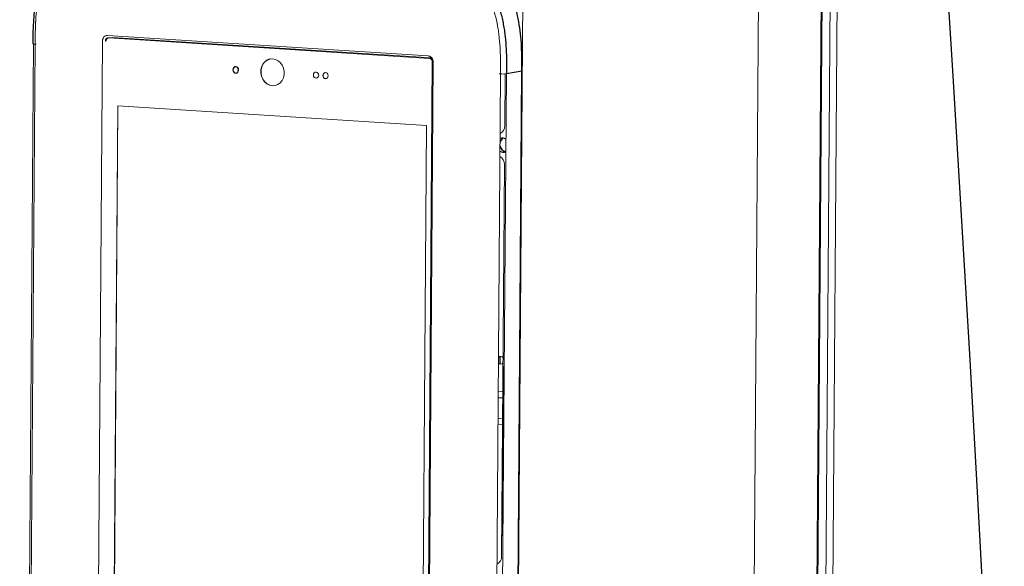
# Model space of a CAD drawing. Header units: millimetres. Extents: x -1472 to 1442, y -78 to 2620.
# Tile 87 of 102: x 545 to 1000, y 1087 to 1339. Entities that reach past the tile are written whole.
import ezdxf

# ---------------------------------------------------------------- set-up
doc = ezdxf.new("R2010")
doc.units = ezdxf.units.MM

msp = doc.modelspace()

# ---------------------------------------------------------------- linework, layer by layer
at = {"color": 144, "linetype": 'Continuous', "lineweight": 18}
for p, q in [((920.42, 1429.84), (911.04, 158.96)), ((923.54, 1424.56), (914.21, 160.94)), ((887.15, 1420.33), (877.79, 152.18)), ((778.2, 1418.07), (769.27, 208.4)), ((907.28, 157.03), (916.55, 1413.24)), ((581.34, 1034.95), (583.52, 1329.42)), ((584.89, 1329.43), (584.89, 1329.43)), ((585.19, 1329.45), (585.19, 1329.45)), ((585.91, 1331.97), (734.03, 1322.53)), ((586.5, 1330.85), (588.16, 1331.07)), ((734.62, 1321.41), (586.5, 1330.85)), ((735.63, 1321.66), (588.16, 1331.07)), ((545.28, 462.63), (551.67, 1328.01)), ((552.42, 1327.93), (546.03, 462.35)), ((552.42, 1327.93), (552.97, 1327.9)), ((733.74, 1025.38), (735.92, 1319.83)), ((736.39, 1319.66), (734.21, 1025.2)), ((734.62, 1321.41), (734.62, 1321.41)), ((735.92, 1319.83), (736.37, 1319.89)), ((735.92, 1319.83), (735.92, 1319.84)), ((770.96, 449.99), (777.35, 1315.57)), ((645.18, 1314.59), (645.4, 1314.59)), ((686.67, 1312.04), (686.86, 1312.05)), ((761.04, 448.63), (767.44, 1314.22)), ((770.18, 1314.28), (763.79, 448.69)), ((767.44, 1314.22), (766.89, 1314.25)), ((769.41, 1290.24), (769.59, 1314.21)), ((662.14, 1308.78), (663.19, 1308.83)), ((588.64, 1039.06), (590.57, 1299.46)), ((590.66, 1299.45), (588.74, 1039.08)), ((590.57, 1299.46), (733.32, 1290.35)), ((733.32, 1290.35), (731.39, 1029.96)), ((767.94, 1091.26), (769.28, 1272.3)), ((768.95, 1179.02), (768.37, 1100.71)), ((768.5, 1167.28), (766.35, 1167.42)), ((766.33, 1164.6), (768.48, 1164.46)), ((768.39, 1152.16), (766.24, 1152.3)), ((768.41, 1154.98), (766.26, 1155.11))]:
    msp.add_line(p, q, dxfattribs=at)
at = {"color": 7, "linetype": 'Continuous', "lineweight": 25}
for p, q in [((916.02, 1413.15), (906.74, 156.81)), ((735.71, 1321.56), (734.62, 1321.41)), ((777.29, 1315.55), (770.18, 1314.28)), ((770.9, 449.97), (777.29, 1315.55)), ((767.26, 1180.15), (767.28, 1183.71))]:
    msp.add_line(p, q, dxfattribs=at)
at = {"color": 7, "linetype": 'Continuous', "lineweight": 25, "flags": 128}
for points in [[(958.04, 1632.94), (960.72, 1580.84), (963.62, 1528.05), (966.69, 1474.75), (969.87, 1421.1), (973.11, 1367.25), (976.38, 1313.35), (980.28, 1248.82), (984.07, 1184.66), (987.7, 1121.11), (991.1, 1058.38), (994.22, 996.65), (996.43, 948.99), (998.4, 902.14), (1000.11, 856.2)], [(645.09, 1314.57), (645.59, 1314.65), (646.01, 1314.95), (646.3, 1315.42), (646.4, 1315.98), (646.31, 1316.56), (646.03, 1317.06), (645.61, 1317.41), (645.11, 1317.56), (644.61, 1317.47), (644.18, 1317.18), (643.89, 1316.71), (643.79, 1316.15), (643.88, 1315.57), (644.16, 1315.07), (644.59, 1314.72), (645.09, 1314.57)], [(777.35, 1315.57), (777.35, 1315.56), (777.33, 1315.55), (777.29, 1315.55)]]:
    msp.add_lwpolyline(points, dxfattribs=at)
at = {"color": 144, "linetype": 'Continuous', "lineweight": 18, "flags": 128}
for points in [[(662.04, 1308.76), (663.35, 1308.86), (664.58, 1309.31), (665.67, 1310.09), (666.55, 1311.16), (667.17, 1312.45), (667.49, 1313.89), (667.5, 1315.38), (667.2, 1316.86), (666.6, 1318.23), (665.74, 1319.4), (664.66, 1320.32), (663.44, 1320.93), (662.14, 1321.2), (660.83, 1321.1), (659.6, 1320.65), (658.51, 1319.86), (657.63, 1318.8), (657.01, 1317.51), (656.69, 1316.07), (656.68, 1314.58), (656.98, 1313.1), (657.58, 1311.73), (658.44, 1310.56), (659.52, 1309.64), (660.74, 1309.03), (662.04, 1308.76)], [(661.09, 1321.15), (660.93, 1321.12), (659.7, 1320.66), (658.61, 1319.88), (657.73, 1318.81), (657.11, 1317.53), (656.79, 1316.09), (656.78, 1314.59), (657.08, 1313.12), (657.68, 1311.75), (658.54, 1310.57), (659.62, 1309.65), (660.84, 1309.04), (662.14, 1308.78)], [(682.21, 1312.3), (682.68, 1312.38), (683.08, 1312.66), (683.35, 1313.09), (683.44, 1313.62), (683.35, 1314.16), (683.09, 1314.63), (682.7, 1314.95), (682.23, 1315.09), (681.76, 1315.01), (681.37, 1314.74), (681.1, 1314.3), (681, 1313.77), (681.09, 1313.23), (681.35, 1312.77), (681.75, 1312.44), (682.21, 1312.3)], [(686.57, 1312.02), (687.04, 1312.1), (687.43, 1312.38), (687.7, 1312.81), (687.8, 1313.34), (687.71, 1313.88), (687.45, 1314.35), (687.06, 1314.67), (686.59, 1314.81), (686.12, 1314.73), (685.72, 1314.46), (685.46, 1314.02), (685.36, 1313.5), (685.45, 1312.96), (685.71, 1312.49), (686.1, 1312.16), (686.57, 1312.02)], [(769.85, 1270.5), (769.83, 1270.46), (769.84, 1270.44)], [(769.82, 1265.87), (769.8, 1265.94), (769.81, 1266.01)], [(769.18, 1179.07), (769.16, 1179.06), (768.95, 1179.02)], [(768.37, 1100.71), (768.58, 1100.75), (768.6, 1100.75)]]:
    msp.add_lwpolyline(points, dxfattribs=at)
at = {"color": 144, "linetype": 'Continuous', "lineweight": 18}
for centre, radius, start, end in [((584.87, 1331.77), 2.34, 270.3744, 277.6452), ((552.22, 1329.73), 1.81, 242.9341, 276.2703), ((645.38, 1316.1), 1.53, 108.7502, 262.4669), ((686.85, 1313.46), 1.43, 108.8977, 262.4554), ((768.49, 1328.61), 14.43, 265.7949, 276.6952), ((765.67, 1290.1), 3.75, 294.7027, 2.0793), ((765.01, 1272.42), 4.27, 358.4131, 59.8136), ((767.38, 1182.23), 1.48, 33.1119, 128.1655), ((767.49, 1181.57), 1.44, 223.5345, 320.717), ((764.2, 1091.12), 3.75, 294.7027, 2.0793)]:
    msp.add_arc(centre, radius, start, end, dxfattribs=at)
at = {"color": 7, "linetype": 'Continuous', "lineweight": 25}
for centre, radius, start, end in [((770.22, 1281.94), 3.05, 119.5799, 172.4952), ((768.35, 1282), 2.61, 52.2549, 115.8121), ((768.59, 1280.61), 2.57, 236.4652, 300.8885), ((770.47, 1281.56), 3.3, 186.03, 258.0206)]:
    msp.add_arc(centre, radius, start, end, dxfattribs=at)
for points, knots in [([(565.81, 614.81), (564.68, 612.23), (562.52, 607.33), (559.93, 600.06), (557.9, 593.41), (556.35, 587.43), (555.19, 582.16), (554.33, 577.64), (553.73, 574), (553.33, 571.19), (553.05, 569.14), (552.87, 567.67), (552.75, 566.58), (552.64, 565.65), (552.53, 564.59), (552.41, 563.38), (552.21, 561.22), (551.95, 557.86), (551.68, 553.25), (551.51, 547.99), (551.47, 542.17), (551.59, 535.85), (552, 527.21), (552.95, 516.29), (554.75, 502.99), (557.24, 489.27), (560.43, 475.13), (564.33, 460.61), (568.93, 445.76), (573.87, 431.62), (578.84, 418.71), (583.49, 407.48), (587.91, 397.41), (592.02, 388.53), (595.74, 380.82), (598.66, 374.96), (600.75, 370.87), (602.01, 368.43), (603, 366.52), (604.03, 364.58), (605.35, 362.07), (607.09, 358.84), (609.24, 354.89), (611.84, 350.23), (614.92, 344.8), (618.51, 338.62), (622.62, 331.72), (627.12, 324.4), (631.84, 316.94), (636.62, 309.59), (641.45, 302.38), (648.46, 292.16), (657.76, 279.22), (669.44, 263.9), (679.15, 251.88), (686.6, 243.04), (691.55, 237.31), (695.97, 232.32), (699.8, 228.07), (703.3, 224.27), (706.54, 220.79), (709.8, 217.36), (713.2, 213.83), (717.05, 209.9), (722.04, 204.92), (728.32, 198.84), (736.04, 191.63), (744.65, 183.94), (754.12, 175.92), (764.39, 167.73), (775.52, 159.45), (787.51, 151.26), (800.34, 143.33), (814.01, 135.9), (826.98, 129.92), (838.87, 125.38), (849.28, 122.15), (859.51, 119.73), (869.53, 118.14), (878.81, 117.44), (887.33, 117.48), (895.11, 118.12), (902.67, 119.36), (910, 121.19), (917.05, 123.6), (924.12, 126.71), (930.94, 130.47), (937.3, 134.73), (942.76, 139.01), (947.42, 143.15), (951.35, 147.02), (954.72, 150.64), (957.85, 154.26), (961.03, 158.2), (964.41, 162.71), (968.12, 168.1), (972.15, 174.48), (976.46, 182), (980.87, 190.52), (985.36, 200.15), (989.51, 210.09), (993.33, 220.18), (996.73, 230.02), (999.92, 240.08), (1002.83, 250.1), (1006.01, 261.93), (1009.29, 275.42), (1012.56, 290.41), (1015.37, 304.77), (1017.51, 316.83), (1019.14, 326.67), (1020.35, 334.41), (1021.44, 341.75), (1022.4, 348.55), (1023.21, 354.5), (1023.86, 359.44), (1024.35, 363.33), (1024.75, 366.5), (1025.07, 369.13), (1025.36, 371.58), (1025.64, 373.94), (1025.92, 376.35), (1026.2, 378.81), (1026.49, 381.35), (1026.87, 384.87), (1027.38, 389.52), (1027.99, 395.48), (1028.73, 402.9), (1029.58, 411.98), (1030.54, 422.93), (1031.51, 435.07), (1032.42, 447.45), (1033.26, 459.94), (1034.02, 472.42), (1034.75, 485.78), (1035.44, 500.03), (1036.09, 515.11), (1036.67, 531.03), (1037.19, 547.79), (1037.63, 565.51), (1038.01, 584.37), (1038.3, 604.35), (1038.49, 625.52), (1038.56, 647.76), (1038.51, 671.11), (1038.34, 695.57), (1038.04, 720.65), (1037.61, 746.31), (1037.06, 772.51), (1036.38, 799.74), (1035.56, 828), (1034.59, 857.3), (1033.49, 887.62), (1032.25, 918.89), (1030.88, 950.73), (1029.42, 982.72), (1027.73, 1017.75), (1025.8, 1055.68), (1023.62, 1096.4), (1021.3, 1138.31), (1018.83, 1181.3), (1016.25, 1225.24), (1013.68, 1268.21), (1011.14, 1310.17), (1008.65, 1351.06), (1006.29, 1390.11), (1004.05, 1427.32), (1001.94, 1462.72), (999.94, 1497.05), (998.04, 1530.28), (996.25, 1562.55), (994.57, 1593.82), (993.02, 1624.09), (991.59, 1653.22), (990.29, 1681.21), (989.12, 1708.07), (988.09, 1733.81), (987.18, 1758.44), (986.4, 1782.32), (985.73, 1805.44), (985.18, 1827.77), (984.76, 1848.97), (984.46, 1869.1), (984.28, 1888.52), (984.19, 1910.84), (984.3, 1936.37), (984.75, 1965.03), (985.58, 1993.44), (986.56, 2014.53), (987.38, 2028.42), (987.82, 2035.29), (988.3, 2042.09), (988.81, 2048.83), (989.36, 2055.35), (989.9, 2061.38), (990.41, 2066.72), (990.87, 2071.26), (991.28, 2075.02), (991.57, 2077.62), (991.76, 2079.32), (991.92, 2080.66), (992.15, 2082.62), (992.51, 2085.6), (993.15, 2090.64), (994.09, 2097.53), (995.39, 2106.01), (996.92, 2114.92), (998.73, 2124.09), (1000.8, 2133.08), (1003.06, 2141.48), (1005.41, 2149), (1007.82, 2155.66), (1010.28, 2161.57), (1012.96, 2167.21), (1015.91, 2172.6), (1019.18, 2177.67), (1021.97, 2181.48), (1023.71, 2183.45), (1024.32, 2184.14)], [0, 0, 0, 0, 0.003436, 0.006534, 0.0093, 0.01174, 0.013858, 0.015655, 0.017132, 0.018161, 0.018945, 0.019543, 0.019872, 0.020222, 0.020634, 0.021109, 0.021647, 0.023162, 0.025027, 0.026991, 0.029239, 0.031704, 0.034214, 0.039066, 0.04407, 0.049232, 0.05456, 0.060056, 0.065723, 0.07153, 0.076326, 0.080705, 0.084657, 0.088171, 0.091239, 0.093857, 0.095198, 0.096173, 0.096795, 0.097509, 0.098533, 0.09984, 0.101447, 0.103355, 0.105564, 0.108129, 0.111008, 0.114157, 0.117314, 0.120436, 0.123521, 0.126568, 0.133647, 0.140489, 0.147081, 0.150074, 0.152773, 0.155132, 0.157157, 0.158851, 0.160626, 0.162201, 0.163877, 0.165829, 0.168052, 0.171362, 0.175109, 0.17926, 0.183624, 0.188278, 0.193193, 0.198339, 0.203682, 0.209192, 0.214839, 0.218834, 0.222696, 0.226413, 0.230001, 0.233474, 0.236293, 0.239056, 0.241771, 0.244446, 0.247089, 0.249702, 0.252676, 0.255397, 0.257868, 0.260089, 0.262056, 0.263761, 0.265367, 0.267166, 0.269172, 0.271396, 0.274162, 0.277237, 0.280648, 0.284422, 0.288588, 0.292159, 0.295941, 0.299707, 0.303427, 0.307091, 0.312775, 0.318246, 0.323461, 0.328383, 0.331309, 0.334098, 0.336741, 0.339227, 0.341414, 0.343147, 0.344542, 0.345594, 0.346546, 0.347373, 0.348217, 0.349079, 0.349957, 0.350857, 0.351811, 0.353723, 0.355847, 0.358189, 0.361674, 0.365572, 0.369895, 0.374658, 0.378797, 0.383236, 0.387983, 0.393048, 0.398439, 0.404059, 0.410011, 0.416301, 0.422939, 0.430063, 0.437563, 0.445446, 0.453717, 0.462384, 0.47145, 0.48037, 0.489651, 0.499297, 0.509308, 0.519685, 0.530426, 0.541529, 0.552912, 0.564258, 0.575522, 0.590131, 0.604557, 0.618776, 0.634659, 0.650223, 0.665445, 0.680304, 0.694781, 0.708862, 0.721762, 0.734288, 0.746434, 0.758193, 0.769562, 0.780671, 0.791377, 0.801678, 0.811577, 0.821076, 0.830178, 0.838889, 0.847213, 0.855526, 0.86343, 0.870934, 0.878047, 0.884824, 0.891591, 0.901804, 0.912032, 0.922202, 0.932234, 0.934725, 0.9372, 0.939659, 0.942099, 0.94452, 0.946755, 0.948684, 0.950358, 0.951733, 0.952818, 0.953231, 0.953605, 0.954291, 0.955398, 0.956914, 0.959883, 0.963077, 0.966469, 0.970036, 0.973705, 0.977151, 0.980351, 0.983339, 0.986146, 0.988816, 0.99202, 0.995214, 0.998336, 1, 1, 1, 1]), ([(569.81, 1376.03), (568.98, 1375.56), (567.27, 1374.59), (564.87, 1372.79), (562.65, 1370.75), (560.7, 1368.51), (558.98, 1366.08), (557.44, 1363.44), (556.07, 1360.53), (554.87, 1357.36), (553.84, 1353.9), (552.99, 1350.14), (552.32, 1346.05), (551.83, 1341.58), (551.5, 1336.54), (551.35, 1332), (551.34, 1329.09), (551.33, 1328.12)], [0, 0, 0, 0, 0.056866, 0.117591, 0.176037, 0.232796, 0.287924, 0.345365, 0.404827, 0.467015, 0.532612, 0.602304, 0.676789, 0.756747, 0.844161, 0.948289, 1, 1, 1, 1]), ([(722.34, 1372.43), (724.01, 1372.33), (725.69, 1372.22), (729.04, 1371.94), (730.72, 1371.76), (734.06, 1371.3), (735.74, 1371.01), (739.05, 1370.28), (740.69, 1369.85), (743.94, 1368.8), (745.55, 1368.19), (747.93, 1367.12), (748.72, 1366.73), (750.26, 1365.9), (751.02, 1365.46), (753.26, 1364.06), (754.69, 1363.01), (756.74, 1361.24), (757.4, 1360.61), (758.69, 1359.29), (759.31, 1358.6), (761.08, 1356.43), (762.14, 1354.9), (763.56, 1352.46), (764, 1351.62), (764.84, 1349.91), (765.23, 1349.03), (766.32, 1346.38), (766.93, 1344.58), (767.97, 1340.91), (768.4, 1339.05), (768.92, 1336.22), (769.08, 1335.27), (769.36, 1333.36), (769.48, 1332.41), (769.79, 1329.55), (769.94, 1327.64), (770.13, 1323.82), (770.17, 1321.91), (770.2, 1318.09), (770.19, 1316.19), (770.18, 1314.28)], [0, 0, 0, 0, 0.0625, 0.0625, 0.125, 0.125, 0.1875, 0.1875, 0.25, 0.25, 0.3125, 0.3125, 0.34375, 0.34375, 0.375, 0.375, 0.4375, 0.4375, 0.46875, 0.46875, 0.5, 0.5, 0.5625, 0.5625, 0.59375, 0.59375, 0.625, 0.625, 0.6875, 0.6875, 0.75, 0.75, 0.78125, 0.78125, 0.8125, 0.8125, 0.875, 0.875, 0.9375, 0.9375, 1, 1, 1, 1]), ([(777.29, 1315.55), (777.31, 1317.45), (777.32, 1319.36), (777.29, 1323.17), (777.24, 1325.08), (777.05, 1328.9), (776.91, 1330.82), (776.49, 1334.61), (776.22, 1336.5), (775.52, 1340.25), (775.09, 1342.11), (774.3, 1344.87), (774.02, 1345.79), (773.4, 1347.59), (773.07, 1348.48), (771.99, 1351.1), (771.17, 1352.8), (769.75, 1355.23), (769.24, 1356.02), (768.18, 1357.57), (767.61, 1358.31), (765.84, 1360.46), (764.57, 1361.75), (761.87, 1364.09), (760.43, 1365.14), (757.43, 1367.01), (755.89, 1367.82), (752.76, 1369.23), (751.17, 1369.83), (748.75, 1370.61), (747.93, 1370.84), (746.3, 1371.28), (745.47, 1371.48), (742.99, 1372.02), (741.33, 1372.3), (738.01, 1372.76), (736.35, 1372.94), (733.01, 1373.22), (731.34, 1373.32), (729.68, 1373.43)], [0, 0, 0, 0, 0.0625, 0.0625, 0.125, 0.125, 0.1875, 0.1875, 0.25, 0.25, 0.3125, 0.3125, 0.34375, 0.34375, 0.375, 0.375, 0.4375, 0.4375, 0.46875, 0.46875, 0.5, 0.5, 0.5625, 0.5625, 0.625, 0.625, 0.6875, 0.6875, 0.75, 0.75, 0.78125, 0.78125, 0.8125, 0.8125, 0.875, 0.875, 0.9375, 0.9375, 1, 1, 1, 1])]:
    msp.add_open_spline(points, degree=3, knots=knots, dxfattribs=at)
at = {"color": 144, "linetype": 'Continuous', "lineweight": 18}
for points, knots in [([(599.31, 1378.06), (597.7, 1378.16), (596.08, 1378.26), (592.86, 1378.4), (591.24, 1378.45), (588.02, 1378.42), (586.42, 1378.36), (584.01, 1378.15), (583.21, 1378.07), (581.61, 1377.86), (580.81, 1377.73), (578.44, 1377.29), (576.88, 1376.92), (573.82, 1375.96), (572.32, 1375.38), (570.12, 1374.32), (569.39, 1373.93), (567.98, 1373.09), (567.29, 1372.65), (565.28, 1371.2), (564.03, 1370.11), (562.28, 1368.24), (561.72, 1367.59), (560.67, 1366.22), (560.17, 1365.51), (558.77, 1363.33), (557.96, 1361.78), (556.89, 1359.37), (556.56, 1358.54), (555.94, 1356.86), (555.66, 1356.01), (554.87, 1353.42), (554.44, 1351.67), (553.72, 1348.12), (553.44, 1346.32), (552.99, 1342.68), (552.83, 1340.85), (552.6, 1337.17), (552.53, 1335.32), (552.45, 1331.63), (552.43, 1329.78), (552.42, 1327.93)], [0, 0, 0, 0, 0.0625, 0.0625, 0.125, 0.125, 0.1875, 0.1875, 0.21875, 0.21875, 0.25, 0.25, 0.3125, 0.3125, 0.375, 0.375, 0.40625, 0.40625, 0.4375, 0.4375, 0.5, 0.5, 0.53125, 0.53125, 0.5625, 0.5625, 0.625, 0.625, 0.65625, 0.65625, 0.6875, 0.6875, 0.75, 0.75, 0.8125, 0.8125, 0.875, 0.875, 0.9375, 0.9375, 1, 1, 1, 1]), ([(767.44, 1314.22), (767.45, 1316.06), (767.46, 1317.9), (767.43, 1321.59), (767.39, 1323.44), (767.22, 1327.12), (767.09, 1328.97), (766.79, 1331.73), (766.68, 1332.65), (766.42, 1334.49), (766.27, 1335.41), (765.78, 1338.15), (765.37, 1339.95), (764.39, 1343.5), (763.81, 1345.25), (762.78, 1347.81), (762.4, 1348.66), (761.6, 1350.32), (761.18, 1351.13), (759.82, 1353.49), (758.8, 1354.98), (757.09, 1357.07), (756.49, 1357.74), (755.24, 1359.01), (754.6, 1359.62), (752.61, 1361.32), (751.23, 1362.33), (749.06, 1363.66), (748.32, 1364.08), (746.82, 1364.87), (746.06, 1365.24), (743.76, 1366.26), (742.2, 1366.84), (739.06, 1367.82), (737.47, 1368.23), (734.27, 1368.92), (732.65, 1369.19), (729.42, 1369.63), (727.8, 1369.8), (724.56, 1370.07), (722.94, 1370.17), (721.32, 1370.27)], [0, 0, 0, 0, 0.0625, 0.0625, 0.125, 0.125, 0.1875, 0.1875, 0.21875, 0.21875, 0.25, 0.25, 0.3125, 0.3125, 0.375, 0.375, 0.40625, 0.40625, 0.4375, 0.4375, 0.5, 0.5, 0.53125, 0.53125, 0.5625, 0.5625, 0.625, 0.625, 0.65625, 0.65625, 0.6875, 0.6875, 0.75, 0.75, 0.8125, 0.8125, 0.875, 0.875, 0.9375, 0.9375, 1, 1, 1, 1]), ([(583.52, 1329.42), (583.52, 1329.59), (583.53, 1329.77), (583.6, 1330.11), (583.65, 1330.28), (583.77, 1330.6), (583.84, 1330.75), (584.02, 1331.04), (584.12, 1331.17), (584.45, 1331.52), (584.71, 1331.71), (585.14, 1331.88), (585.29, 1331.93), (585.6, 1331.98), (585.75, 1331.98), (585.91, 1331.97)], [0, 0, 0, 0, 0.125, 0.125, 0.25, 0.25, 0.375, 0.375, 0.5, 0.5, 0.75, 0.75, 0.875, 0.875, 1, 1, 1, 1]), ([(584.89, 1329.43), (584.89, 1329.64), (584.93, 1329.85), (585.04, 1330.14), (585.08, 1330.23), (585.19, 1330.41), (585.25, 1330.49), (585.45, 1330.7), (585.61, 1330.81), (585.95, 1330.95), (586.14, 1330.98), (586.33, 1330.97)], [0, 0, 0, 0, 0.25, 0.25, 0.375, 0.375, 0.5, 0.5, 0.75, 0.75, 1, 1, 1, 1]), ([(584.89, 1329.43), (584.91, 1329.43), (584.95, 1329.43), (585.01, 1329.43), (585.06, 1329.44), (585.11, 1329.44), (585.15, 1329.44), (585.17, 1329.45), (585.19, 1329.45)], [0, 0, 0, 0, 0.165635, 0.331682, 0.498142, 0.665014, 0.8323, 1, 1, 1, 1]), ([(586.5, 1330.85), (586.33, 1330.87), (586.15, 1330.84), (585.84, 1330.71), (585.69, 1330.61), (585.51, 1330.41), (585.45, 1330.34), (585.36, 1330.18), (585.32, 1330.1), (585.25, 1329.92), (585.23, 1329.83), (585.19, 1329.64), (585.19, 1329.55), (585.19, 1329.45)], [0, 0, 0, 0, 0.25, 0.25, 0.5, 0.5, 0.625, 0.625, 0.75, 0.75, 0.875, 0.875, 1, 1, 1, 1]), ([(586.5, 1330.85), (586.49, 1330.85), (586.47, 1330.85), (586.44, 1330.86), (586.41, 1330.88), (586.38, 1330.9), (586.35, 1330.93), (586.34, 1330.96), (586.33, 1330.97)], [0, 0, 0, 0, 0.166668, 0.333335, 0.500002, 0.666668, 0.833334, 1, 1, 1, 1]), ([(734.03, 1322.53), (734.19, 1322.52), (734.35, 1322.49), (734.65, 1322.4), (734.8, 1322.34), (735.09, 1322.18), (735.22, 1322.09), (735.48, 1321.88), (735.6, 1321.76), (735.92, 1321.36), (736.1, 1321.05), (736.27, 1320.55), (736.32, 1320.37), (736.38, 1320.02), (736.39, 1319.84), (736.39, 1319.66)], [0, 0, 0, 0, 0.125, 0.125, 0.25, 0.25, 0.375, 0.375, 0.5, 0.5, 0.75, 0.75, 0.875, 0.875, 1, 1, 1, 1]), ([(735.92, 1319.84), (735.92, 1320.03), (735.88, 1320.23), (735.78, 1320.5), (735.74, 1320.59), (735.65, 1320.76), (735.6, 1320.84), (735.42, 1321.06), (735.28, 1321.17), (734.96, 1321.34), (734.8, 1321.39), (734.62, 1321.41)], [0, 0, 0, 0, 0.25, 0.25, 0.375, 0.375, 0.5, 0.5, 0.75, 0.75, 1, 1, 1, 1])]:
    msp.add_open_spline(points, degree=3, knots=knots, dxfattribs=at)

doc.saveas('drawing.dxf')
